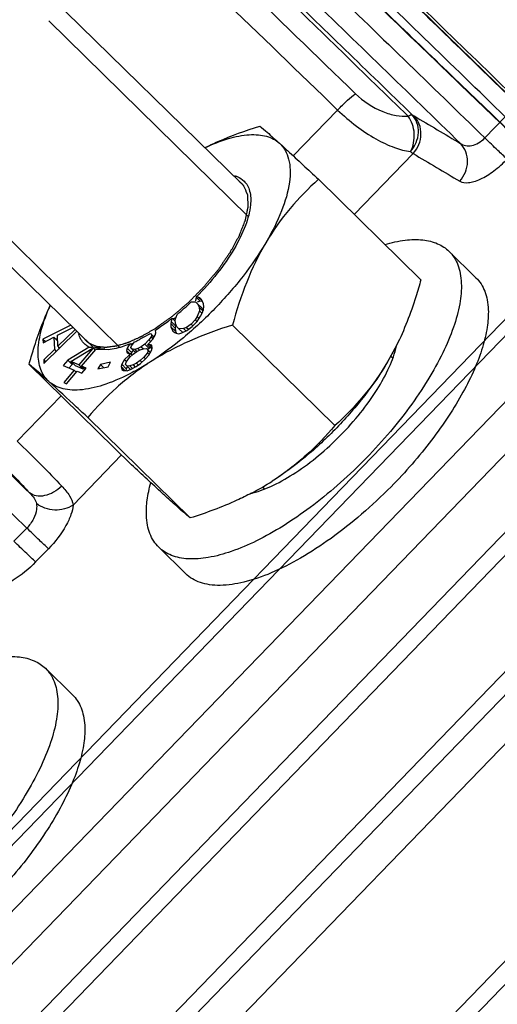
# Model space of a CAD drawing. Header units: millimetres. Extents: x 17 to 597, y 16 to 406.
# Tile 32 of 65: x 117 to 130, y 105 to 134. Entities that reach past the tile are written whole.
import ezdxf

# ---------------------------------------------------------------- set-up
doc = ezdxf.new("R2010")
doc.units = ezdxf.units.MM
doc.header["$LTSCALE"] = 32.67
doc.layers.get('0').update_dxf_attribs({"linetype": 'CONTINUOUS'})
for name, color, linetype in [('02___PRT_ALL_AXES', 7, 'CONTINUOUS'), ('AXES', 7, 'CONTINUOUS'), ('ROUNDS', 7, 'CONTINUOUS'), ('SURFS', 7, 'CONTINUOUS')]:
    doc.layers.add(name, color=color, linetype=linetype)

msp = doc.modelspace()

# ---------------------------------------------------------------- linework, layer by layer
at = {"color": 7, "linetype": 'Continuous'}
for p, q in [((123.009938, 129.04765), (115.765097, 136.148396)), ((118.72913, 124.303189), (111.295936, 131.588542)), ((128.207066, 126.266196), (125.240307, 129.173949)), ((129.019662, 127.088714), (129.79995, 126.323945)), ((121.763573, 125.757618), (121.704664, 125.766555)), ((121.704664, 125.766555), (121.708699, 125.750726)), ((121.708699, 125.750726), (121.820378, 125.641268)), ((121.806186, 125.738338), (121.763573, 125.757618)), ((121.763573, 125.757618), (121.883134, 125.640434)), ((121.860786, 125.69161), (121.806186, 125.738338)), ((121.559051, 125.624065), (121.683011, 125.628879)), ((121.683011, 125.628879), (121.813059, 125.501418)), ((121.683011, 125.628879), (121.743604, 125.568428)), ((121.820378, 125.641268), (121.728494, 125.616764)), ((121.743604, 125.568428), (121.873652, 125.440967)), ((121.743604, 125.568428), (121.785555, 125.472362)), ((121.785555, 125.472362), (121.796878, 125.368127)), ((121.785555, 125.472362), (121.899575, 125.360609)), ((121.887197, 125.631131), (121.820378, 125.641268)), ((121.914723, 125.568096), (121.860786, 125.69161)), ((121.873652, 125.440967), (121.902967, 125.373838)), ((121.913397, 125.414523), (121.920053, 125.477585)), ((121.920053, 125.477585), (121.914723, 125.568096)), ((121.09177, 125.103479), (121.149449, 125.260076)), ((121.734296, 125.198218), (121.672376, 125.105095)), ((121.726976, 125.058368), (121.832173, 125.208997)), ((121.796878, 125.368127), (121.734296, 125.198218)), ((121.734296, 125.198218), (121.787931, 125.145649)), ((121.796878, 125.368127), (121.875256, 125.291308)), ((121.832173, 125.208997), (121.888099, 125.315844)), ((121.888099, 125.315844), (121.913397, 125.414523)), ((118.071904, 124.947343), (117.268261, 124.545252)), ((117.689403, 124.656061), (118.137904, 124.882656)), ((120.975251, 125.057084), (120.968595, 124.994021)), ((120.968595, 124.994021), (120.973925, 124.90351)), ((120.968595, 124.994021), (121.098643, 124.86656)), ((120.973925, 124.90351), (121.103973, 124.776049)), ((120.973925, 124.90351), (121.027862, 124.779996)), ((120.995598, 125.136451), (120.975251, 125.057084)), ((120.975251, 125.057084), (121.105299, 124.929623)), ((121.018918, 125.137759), (120.995598, 125.136451)), ((121.018918, 125.137759), (121.096283, 125.061932)), ((121.103093, 124.999245), (121.09177, 125.103479)), ((121.105299, 124.929623), (121.098643, 124.86656)), ((121.145044, 124.903178), (121.103093, 124.999245)), ((121.115729, 124.970308), (121.105299, 124.929623)), ((121.205637, 124.842727), (121.145044, 124.903178)), ((121.426026, 124.886178), (121.340135, 124.847951)), ((121.555194, 124.981913), (121.426026, 124.886178)), ((121.426026, 124.886178), (121.480234, 124.833049)), ((121.431356, 124.795668), (121.585159, 124.913294)), ((121.672376, 125.105095), (121.555194, 124.981913)), ((121.555194, 124.981913), (121.60478, 124.933313)), ((121.585159, 124.913294), (121.726976, 125.058368)), ((121.672376, 125.105095), (121.723584, 125.054906)), ((125.719837, 122.045936), (122.753078, 124.953689)), ((117.272342, 124.439352), (117.585308, 124.597471)), ((117.295469, 123.839254), (118.249815, 124.772971)), ((117.585308, 124.597471), (117.598912, 124.244472)), ((117.585308, 124.597471), (117.695836, 124.489141)), ((117.701647, 124.338362), (117.689403, 124.656061)), ((118.19917, 124.822609), (117.701647, 124.338362)), ((120.403057, 124.614237), (120.334472, 124.520356)), ((120.37082, 124.704475), (120.386672, 124.701286)), ((120.386672, 124.701286), (120.485409, 124.604512)), ((120.386672, 124.701286), (120.416107, 124.659469)), ((120.416107, 124.659469), (120.403057, 124.614237)), ((120.403057, 124.614237), (120.457363, 124.561011)), ((120.416107, 124.659469), (120.480286, 124.596566)), ((120.443948, 124.540204), (120.519058, 124.656701)), ((120.519058, 124.656701), (120.538633, 124.72455)), ((120.531644, 124.80491), (120.52439, 124.800217)), ((120.538633, 124.72455), (120.52439, 124.800217)), ((120.538193, 124.80916), (120.531644, 124.80491)), ((120.538252, 124.809644), (120.531676, 124.805172)), ((121.027862, 124.779996), (121.082461, 124.733269)), ((121.082461, 124.733269), (121.125076, 124.713989)), ((121.098643, 124.86656), (121.103973, 124.776049)), ((121.103973, 124.776049), (121.130113, 124.716189)), ((121.125076, 124.713989), (121.198317, 124.702877)), ((121.198317, 124.702877), (121.290202, 124.727381)), ((121.340135, 124.847951), (121.205637, 124.842727)), ((121.205637, 124.842727), (121.312378, 124.738109)), ((121.290202, 124.727381), (121.431356, 124.795668)), ((121.340135, 124.847951), (121.405996, 124.783399)), ((117.268261, 124.545252), (117.272342, 124.439352)), ((117.268261, 124.545252), (117.340946, 124.474012)), ((117.692906, 124.565188), (117.643479, 124.540458)), ((117.701647, 124.338362), (117.753579, 124.287462)), ((117.721167, 124.31923), (117.723524, 124.258057)), ((118.602262, 124.311676), (117.983851, 123.937368)), ((118.76789, 124.306797), (118.69849, 124.308676)), ((118.929267, 124.303428), (118.83698, 124.247568)), ((119.77642, 124.402926), (119.705459, 124.282002)), ((119.802263, 124.406247), (119.77642, 124.402926)), ((119.802263, 124.406247), (119.844959, 124.364401)), ((119.814934, 124.30185), (119.827984, 124.347082)), ((119.84437, 124.260033), (119.814934, 124.30185)), ((119.827984, 124.347082), (119.89657, 124.440963)), ((119.89657, 124.440963), (119.920332, 124.465194)), ((120.112331, 124.325762), (120.014311, 124.273698)), ((120.216877, 124.400443), (120.112331, 124.325762)), ((120.112331, 124.325762), (120.176188, 124.263176)), ((120.334472, 124.520356), (120.216877, 124.400443)), ((120.216877, 124.400443), (120.346925, 124.272981)), ((120.295322, 124.384659), (120.350857, 124.433307)), ((120.337808, 124.388075), (120.295322, 124.384659)), ((120.295322, 124.384659), (120.42537, 124.257197)), ((120.334472, 124.520356), (120.386345, 124.469515)), ((120.416253, 124.372291), (120.337808, 124.388075)), ((120.337808, 124.388075), (120.430356, 124.297367)), ((120.377492, 124.304151), (120.346925, 124.272981)), ((120.350857, 124.433307), (120.443948, 124.540204)), ((120.432638, 124.285242), (120.416253, 124.372291)), ((127.500023, 124.358697), (127.242222, 123.882841)), ((127.488113, 124.334669), (127.242222, 123.882841)), ((127.492056, 124.333712), (127.492526, 124.335646)), ((127.500245, 124.3384), (127.500699, 124.340331)), ((117.598912, 124.244472), (117.291388, 123.945153)), ((117.598912, 124.244472), (117.654227, 124.190257)), ((118.078044, 123.897395), (118.697356, 124.270771)), ((118.70702, 124.267527), (118.306798, 123.800319)), ((118.387535, 123.766057), (118.796885, 124.243921)), ((118.739307, 124.270386), (118.70702, 124.267527)), ((118.739307, 124.270386), (118.781904, 124.228636)), ((119.056359, 124.267548), (118.796885, 124.243921)), ((119.159408, 124.234106), (118.796885, 124.243921)), ((119.749685, 124.075688), (119.63209, 123.955775)), ((119.705459, 124.282002), (119.685884, 124.214153)), ((119.685884, 124.214153), (119.779623, 124.122278)), ((119.685884, 124.214153), (119.708794, 124.14972)), ((119.705459, 124.282002), (119.835507, 124.15454)), ((119.708794, 124.14972), (119.762735, 124.12092)), ((119.80522, 124.124336), (119.749685, 124.075688)), ((119.749685, 124.075688), (119.79358, 124.032666)), ((119.762735, 124.12092), (119.80522, 124.124336)), ((119.772595, 124.011255), (119.883666, 124.108552)), ((119.80522, 124.124336), (119.853121, 124.077388)), ((119.835507, 124.15454), (119.822037, 124.107853)), ((119.878045, 124.227028), (119.835507, 124.15454)), ((119.922815, 124.244249), (119.84437, 124.260033)), ((119.84437, 124.260033), (119.950335, 124.156176)), ((119.883666, 124.108552), (119.988211, 124.183233)), ((120.014311, 124.273698), (119.922815, 124.244249)), ((119.922815, 124.244249), (119.986672, 124.181663)), ((119.988211, 124.183233), (120.086232, 124.235297)), ((120.014311, 124.273698), (120.064998, 124.224019)), ((120.190923, 124.0228), (120.079852, 123.925503)), ((120.086232, 124.235297), (120.177727, 124.264746)), ((120.177727, 124.264746), (120.262698, 124.271578)), ((120.290538, 124.152313), (120.190923, 124.0228)), ((120.190923, 124.0228), (120.24081, 123.973905)), ((120.238339, 123.971383), (120.331429, 124.07828)), ((120.262698, 124.271578), (120.378345, 124.15823)), ((120.262698, 124.271578), (120.310113, 124.220161)), ((120.310113, 124.220161), (120.290538, 124.152313)), ((120.290538, 124.152313), (120.344079, 124.099837)), ((120.346925, 124.272981), (120.297377, 124.237588)), ((120.310113, 124.220161), (120.376503, 124.155092)), ((120.331429, 124.07828), (120.413064, 124.217393)), ((120.413064, 124.217393), (120.432638, 124.285242)), ((119.834708, 120.907294), (116.867948, 123.815046)), ((117.291388, 123.945153), (117.295469, 123.839254)), ((117.291388, 123.945153), (117.346408, 123.891227)), ((117.983851, 123.937368), (117.852391, 123.783905)), ((117.852391, 123.783905), (118.175338, 123.646856)), ((117.983851, 123.937368), (118.113899, 123.809906)), ((118.113899, 123.809906), (118.027844, 123.709448)), ((118.306798, 123.800319), (118.078044, 123.897395)), ((118.078044, 123.897395), (118.208092, 123.769934)), ((118.146917, 123.829892), (118.113899, 123.809906)), ((118.436846, 123.672857), (118.208092, 123.769934)), ((118.306798, 123.800319), (118.436846, 123.672857)), ((118.522096, 123.708953), (118.387535, 123.766057)), ((118.387535, 123.766057), (118.484713, 123.670811)), ((118.933929, 123.8094), (118.860319, 123.680372)), ((118.860319, 123.680372), (119.151815, 123.745056)), ((119.225425, 123.874085), (118.933929, 123.8094)), ((118.933929, 123.8094), (119.027683, 123.717511)), ((119.151815, 123.745056), (119.225425, 123.874085)), ((119.550454, 123.816661), (119.530879, 123.748813)), ((119.530879, 123.748813), (119.547265, 123.661764)), ((119.530879, 123.748813), (119.65043, 123.63164)), ((119.63209, 123.955775), (119.550454, 123.816661)), ((119.550454, 123.816661), (119.680502, 123.6892)), ((119.63209, 123.955775), (119.689954, 123.899061)), ((119.653405, 123.813893), (119.67298, 123.881742)), ((119.700821, 123.762477), (119.653405, 123.813893)), ((119.67298, 123.881742), (119.772595, 124.011255)), ((119.715221, 123.748363), (119.680502, 123.6892)), ((119.785791, 123.769309), (119.700821, 123.762477)), ((119.700821, 123.762477), (119.799992, 123.665278)), ((119.877287, 123.798757), (119.785791, 123.769309)), ((119.785791, 123.769309), (119.861821, 123.694791)), ((119.820157, 123.67266), (119.967187, 123.750757)), ((119.975307, 123.850822), (119.877287, 123.798757)), ((119.877287, 123.798757), (119.940645, 123.736659)), ((119.967187, 123.750757), (120.096238, 123.838454)), ((120.079852, 123.925503), (119.975307, 123.850822)), ((119.975307, 123.850822), (120.032275, 123.794987)), ((120.079852, 123.925503), (120.131725, 123.874661)), ((120.096238, 123.838454), (120.238339, 123.971383)), ((118.175338, 123.646856), (117.868599, 123.288777)), ((117.949336, 123.254515), (118.256075, 123.612594)), ((118.175338, 123.646856), (118.233645, 123.589709)), ((118.256075, 123.612594), (118.390637, 123.55549)), ((118.390637, 123.55549), (118.522096, 123.708953)), ((118.45774, 123.697248), (118.436846, 123.672857)), ((119.547265, 123.661764), (119.601205, 123.632964)), ((119.601205, 123.632964), (119.704156, 123.630196)), ((119.680502, 123.6892), (119.663792, 123.631281)), ((119.704156, 123.630196), (119.820157, 123.67266)), ((117.868599, 123.288777), (117.949336, 123.254515)), ((121.533658, 119.366485), (118.566899, 122.274238)), ((120.620035, 118.518634), (121.400323, 117.753866)), ((117.341198, 115.01422), (118.121486, 114.249452))]:
    msp.add_line(p, q, dxfattribs=at)
at = {"color": 2, "linetype": 'Continuous'}
for p, q in [((117.434732, 133.758371), (123.210594, 128.097387)), ((113.7203, 129.965995), (119.483893, 124.317036)), ((127.3356, 124.054424), (127.391677, 123.999463)), ((123.617759, 120.265391), (123.678894, 120.205472))]:
    msp.add_line(p, q, dxfattribs=at)
at = {"color": 7, "linetype": 'Continuous'}
for centre, radius, start, end in [((116.143706, 126.707973), 5.646722, 349.2366415, 350.2399342), ((122.647235, 123.202262), 5.663536, 155.8056116, 156.9030957), ((116.214082, 131.226384), 7.74304, 309.5977632, 313.6533351), ((118.439344, 135.27076), 10.45619, 284.2825021, 284.6221139), ((118.560356, 134.806172), 9.976101, 284.6231975, 284.8282954), ((119.298916, 145.116681), 20.816666, 268.0821707, 268.3471581), ((119.22376, 142.272003), 17.970988, 268.5464224, 269.0610457), ((116.35024, 142.131353), 18.058124, 281.0205917, 281.2810886), ((118.219338, 128.175783), 4.081894, 294.6274969, 296.6691518), ((125.09593, 124.904332), 2.470022, 346.8007349, 347.1661298), ((125.128604, 124.896871), 2.436507, 347.1665246, 347.358992), ((118.933626, 124.958615), 0.727291, 251.0427786, 251.4438363), ((118.935506, 124.964216), 0.7332, 251.4438374, 251.8425781), ((119.688507, 127.027273), 7.827375, 297.5285813, 302.5986922), ((122.729407, 122.46853), 2.452575, 283.6635417, 284.4179877)]:
    msp.add_arc(centre, radius, start, end, dxfattribs=at)
for points, knots in [([(121.950019, 130.087146), (122.076343, 130.149426), (122.594121, 130.389478), (123.131815, 130.584702), (123.541357, 130.714757)], [0, 0, 0, 0, 0.246858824, 1, 1, 1, 1]), ([(123.541357, 130.714757), (123.615202, 130.656324), (123.807122, 130.492341), (123.994908, 130.323828), (124.112062, 130.217578)], [0, 0, 0, 0, 0.373199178, 1, 1, 1, 1]), ([(121.954776, 130.086943), (122.17531, 130.191283), (122.593091, 130.358752), (123.123323, 130.468887), (123.496716, 130.467879), (123.735097, 130.427181), (123.943036, 130.346057), (124.060939, 130.263942), (124.112062, 130.217578)], [0, 0, 0, 0, 0.321859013, 0.591745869, 0.707770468, 0.812689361, 0.908951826, 1, 1, 1, 1]), ([(124.112062, 130.217578), (124.17653, 130.159111), (124.290735, 130.015255), (124.393878, 129.746413), (124.432183, 129.429851), (124.396909, 128.920613), (124.178907, 128.196646), (123.8928, 127.633772), (123.717922, 127.337044)], [0, 0, 0, 0, 0.08427053, 0.174407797, 0.275473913, 0.390612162, 0.666504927, 1, 1, 1, 1]), ([(124.112062, 130.217578), (124.190491, 130.146449), (124.568632, 129.800802), (124.943391, 129.451481), (125.240307, 129.173949)], [0, 0, 0, 0, 0.206673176, 1, 1, 1, 1]), ([(122.807253, 129.278834), (122.834704, 129.27133), (122.937255, 129.237422), (123.031849, 129.177621), (123.088241, 129.121505)], [0, 0, 0, 0, 0.263469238, 1, 1, 1, 1]), ([(125.240307, 129.173949), (124.950019, 128.910573), (124.388668, 128.340237), (123.923882, 127.68651), (123.717922, 127.337044)], [0, 0, 0, 0, 0.491424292, 1, 1, 1, 1]), ([(123.088241, 129.121505), (123.126336, 129.083595), (123.193905, 128.993408), (123.283552, 128.763258), (123.288462, 128.56638), (123.275883, 128.433147)], [0, 0, 0, 0, 0.219572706, 0.453247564, 1, 1, 1, 1]), ([(123.275883, 128.433147), (123.256672, 128.229676), (123.132152, 127.784545), (122.797008, 127.119507), (122.313945, 126.425554), (121.919786, 125.982521), (121.704664, 125.766555)], [0, 0, 0, 0, 0.195132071, 0.4352351, 0.70896193, 1, 1, 1, 1]), ([(127.165559, 127.288263), (127.356885, 127.343357), (127.719932, 127.422953), (128.239756, 127.439318), (128.621162, 127.351167), (128.868809, 127.218522), (128.972947, 127.134497), (129.019698, 127.088667)], [0, 0, 0, 0, 0.306615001, 0.569522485, 0.795402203, 0.899179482, 1, 1, 1, 1]), ([(123.717922, 127.337044), (123.52021, 127.001571), (123.062788, 126.338174), (122.261443, 125.417061), (121.364333, 124.582776), (120.712714, 124.09937), (120.381218, 123.887189)], [0, 0, 0, 0, 0.241517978, 0.498253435, 0.755885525, 1, 1, 1, 1]), ([(123.717922, 127.337044), (123.503429, 126.973098), (123.132326, 126.193858), (122.869258, 125.374452), (122.753078, 124.953689)], [0, 0, 0, 0, 0.491817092, 1, 1, 1, 1]), ([(129.019698, 127.088667), (129.074785, 127.034665), (129.174899, 126.911223), (129.284263, 126.691885), (129.353726, 126.439854), (129.372671, 126.260257), (129.376438, 126.166551)], [0, 0, 0, 0, 0.228765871, 0.466727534, 0.721885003, 1, 1, 1, 1]), ([(129.799985, 126.323899), (129.855073, 126.269897), (129.955187, 126.146454), (130.06455, 125.927117), (130.134013, 125.675085), (130.152959, 125.495489), (130.156726, 125.401782)], [0, 0, 0, 0, 0.228765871, 0.466727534, 0.721885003, 1, 1, 1, 1]), ([(129.376438, 126.166551), (129.384455, 125.967123), (129.342872, 125.530994), (129.153715, 124.852525), (128.839008, 124.114659), (128.407307, 123.33845), (127.870831, 122.545954), (127.245078, 121.760478), (126.548379, 121.005172), (125.80127, 120.302356), (125.025829, 119.672731), (124.244904, 119.134718), (123.481416, 118.703839), (122.756998, 118.392202), (122.091977, 118.208376), (121.57909, 118.164798), (121.221007, 118.208572), (120.989957, 118.275146), (120.787109, 118.376767), (120.671349, 118.468343), (120.62, 118.518681)], [0, 0, 0, 0, 0.046485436, 0.101091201, 0.163542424, 0.232869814, 0.307655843, 0.386183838, 0.466553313, 0.546778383, 0.624879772, 0.698977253, 0.767389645, 0.828753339, 0.882183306, 0.927527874, 0.947474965, 0.965916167, 0.983252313, 1, 1, 1, 1]), ([(128.207066, 126.266196), (128.16114, 126.099866), (127.969715, 125.448966), (127.725468, 124.811785), (127.50005, 124.358673)], [0, 0, 0, 0, 0.254264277, 1, 1, 1, 1]), ([(116.867948, 123.815046), (116.908874, 123.963264), (117.078856, 124.545065), (117.289944, 125.115973), (117.480599, 125.526306)], [0, 0, 0, 0, 0.253640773, 1, 1, 1, 1]), ([(117.438654, 123.317868), (117.387699, 123.36408), (117.295332, 123.472369), (117.159347, 123.746446), (117.103045, 124.187874), (117.196528, 124.786893), (117.343648, 125.203465), (117.437673, 125.423996)], [0, 0, 0, 0, 0.09260103, 0.189250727, 0.40833696, 0.6772747, 1, 1, 1, 1]), ([(130.156726, 125.401782), (130.163634, 125.229931), (130.134869, 124.85792), (129.993695, 124.27838), (129.755198, 123.649484), (129.424403, 122.984859), (129.008428, 122.298745), (128.342245, 121.361703), (127.76095, 120.696261), (127.342637, 120.271939)], [0, 0, 0, 0, 0.086331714, 0.185913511, 0.298585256, 0.423229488, 0.558079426, 0.70090962, 1, 1, 1, 1]), ([(122.753078, 124.953689), (122.332911, 124.82026), (121.514933, 124.52271), (120.74162, 124.117871), (120.381218, 123.887189)], [0, 0, 0, 0, 0.507446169, 1, 1, 1, 1]), ([(120.995598, 125.136451), (120.95782, 125.106941), (120.808879, 124.99302), (120.655225, 124.885217), (120.538193, 124.80916)], [0, 0, 0, 0, 0.255652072, 1, 1, 1, 1]), ([(118.46783, 124.408678), (118.428447, 124.446823), (118.358602, 124.538113), (118.316678, 124.644642), (118.301272, 124.700891)], [0, 0, 0, 0, 0.484562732, 1, 1, 1, 1]), ([(120.37082, 124.704475), (120.344066, 124.688401), (120.239268, 124.626682), (120.13225, 124.568703), (120.051446, 124.528149)], [0, 0, 0, 0, 0.25663006, 1, 1, 1, 1]), ([(118.602262, 124.311676), (118.589826, 124.318234), (118.541739, 124.345694), (118.497498, 124.379941), (118.46783, 124.408678)], [0, 0, 0, 0, 0.253937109, 1, 1, 1, 1]), ([(119.77642, 124.402926), (119.722337, 124.380929), (119.522578, 124.305746), (119.313602, 124.251651), (119.159415, 124.234117)], [0, 0, 0, 0, 0.273384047, 1, 1, 1, 1]), ([(123.340083, 120.0932), (123.545477, 120.145996), (123.977397, 120.314962), (124.615407, 120.684045), (125.2667, 121.172213), (125.893711, 121.752061), (126.460734, 122.390652), (126.935561, 123.051628), (127.291563, 123.696866), (127.451674, 124.132032), (127.500245, 124.3384)], [0, 0, 0, 0, 0.103532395, 0.224794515, 0.359016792, 0.500037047, 0.641052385, 0.775259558, 0.896499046, 1, 1, 1, 1]), ([(117.438654, 123.317868), (117.321499, 123.424117), (117.133714, 123.59263), (116.941794, 123.756613), (116.867948, 123.815046)], [0, 0, 0, 0, 0.626800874, 1, 1, 1, 1]), ([(120.381218, 123.887189), (120.034017, 123.664955), (119.386445, 123.168485), (118.82557, 122.57841), (118.566899, 122.274238)], [0, 0, 0, 0, 0.507975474, 1, 1, 1, 1]), ([(120.381218, 123.887189), (120.336956, 123.858858), (120.163464, 123.750121), (119.985768, 123.64804), (119.851312, 123.576727)], [0, 0, 0, 0, 0.256669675, 1, 1, 1, 1]), ([(127.242222, 123.882841), (127.044509, 123.547368), (126.587087, 122.88397), (125.785742, 121.962857), (124.888632, 121.128572), (124.237013, 120.645166), (123.905518, 120.432985)], [0, 0, 0, 0, 0.241517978, 0.498253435, 0.755885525, 1, 1, 1, 1]), ([(127.242222, 123.882841), (127.036263, 123.533375), (126.571477, 122.879648), (126.010126, 122.309312), (125.719837, 122.045936)], [0, 0, 0, 0, 0.508575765, 1, 1, 1, 1]), ([(119.851312, 123.576727), (119.605623, 123.446419), (119.139645, 123.234263), (118.544277, 123.080456), (118.123616, 123.062159), (117.856638, 123.096441), (117.624804, 123.178763), (117.494384, 123.267325), (117.438654, 123.317868)], [0, 0, 0, 0, 0.326012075, 0.59821768, 0.714088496, 0.817767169, 0.911804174, 1, 1, 1, 1]), ([(118.566899, 122.274238), (118.459033, 122.375062), (118.084429, 122.724526), (117.708769, 123.072895), (117.438654, 123.317868)], [0, 0, 0, 0, 0.288205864, 1, 1, 1, 1]), ([(125.719837, 122.045936), (125.461166, 121.741764), (124.900291, 121.151689), (124.252719, 120.655219), (123.905518, 120.432985)], [0, 0, 0, 0, 0.492024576, 1, 1, 1, 1]), ([(120.962953, 119.863664), (120.884523, 119.934793), (120.506382, 120.28044), (120.131623, 120.629762), (119.834708, 120.907294)], [0, 0, 0, 0, 0.206673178, 1, 1, 1, 1]), ([(120.263259, 119.440797), (120.257277, 119.589626), (120.277076, 119.908841), (120.343384, 120.220764), (120.38747, 120.383964)], [0, 0, 0, 0, 0.468395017, 1, 1, 1, 1]), ([(127.342637, 120.271939), (127.069857, 119.995241), (126.511193, 119.47199), (125.635327, 118.77781), (124.759108, 118.204359), (123.914564, 117.772322), (123.132368, 117.496902), (122.524515, 117.401366), (122.099465, 117.425458), (121.827999, 117.487547), (121.591528, 117.594683), (121.458325, 117.697018), (121.400288, 117.753912)], [0, 0, 0, 0, 0.16885999, 0.332224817, 0.485121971, 0.6232592, 0.743462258, 0.844348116, 0.888003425, 0.927791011, 0.964679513, 1, 1, 1, 1]), ([(123.30625, 120.08611), (123.166923, 120.013282), (122.592998, 119.733522), (121.992081, 119.512063), (121.533658, 119.366485)], [0, 0, 0, 0, 0.246339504, 1, 1, 1, 1]), ([(121.533658, 119.366485), (121.459813, 119.424918), (121.267893, 119.588902), (121.080107, 119.757415), (120.962953, 119.863664)], [0, 0, 0, 0, 0.373199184, 1, 1, 1, 1]), ([(120.62, 118.518681), (120.564913, 118.572683), (120.464798, 118.696125), (120.355435, 118.915463), (120.285972, 119.167494), (120.267026, 119.34709), (120.263259, 119.440797)], [0, 0, 0, 0, 0.228765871, 0.466727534, 0.721885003, 1, 1, 1, 1]), ([(115.490119, 115.214638), (115.681123, 115.269492), (116.043566, 115.348691), (116.562505, 115.364664), (116.943247, 115.276431), (117.190508, 115.143905), (117.294499, 115.059978), (117.341194, 115.01421)], [0, 0, 0, 0, 0.306539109, 0.569420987, 0.795331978, 0.899141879, 1, 1, 1, 1]), ([(117.341194, 115.01421), (117.394289, 114.96217), (117.491086, 114.843854), (117.598564, 114.634482), (117.669049, 114.394484), (117.690491, 114.223351), (117.695865, 114.134124)], [0, 0, 0, 0, 0.23000734, 0.468633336, 0.723450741, 1, 1, 1, 1]), ([(117.695865, 114.134124), (117.707767, 113.936487), (117.673183, 113.50245), (117.492081, 112.825556), (117.183816, 112.087435), (116.756804, 111.309275), (116.223227, 110.513335), (115.598624, 109.723232), (114.90146, 108.962469), (114.152472, 108.25374), (113.374005, 107.618124), (112.589215, 107.074399), (111.821364, 106.638406), (111.092428, 106.322515), (110.423073, 106.135494), (109.906706, 106.090151), (109.546185, 106.133285), (109.313661, 106.199745), (109.109577, 106.301589), (108.993178, 106.393572), (108.941575, 106.44415)], [0, 0, 0, 0, 0.045964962, 0.100085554, 0.162145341, 0.231201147, 0.305842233, 0.38434622, 0.464798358, 0.545192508, 0.623525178, 0.697889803, 0.766578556, 0.8282023, 0.881853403, 0.92736315, 0.947369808, 0.965855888, 0.983225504, 1, 1, 1, 1]), ([(118.121482, 114.249442), (118.174577, 114.197402), (118.271374, 114.079086), (118.378851, 113.869714), (118.449337, 113.629716), (118.470779, 113.458583), (118.476152, 113.369355)], [0, 0, 0, 0, 0.23000734, 0.468633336, 0.723450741, 1, 1, 1, 1]), ([(118.476152, 113.369355), (118.486477, 113.197916), (118.463415, 112.825276), (118.327749, 112.24333), (118.092378, 111.610144), (117.762351, 110.939688), (117.344919, 110.246604), (116.673807, 109.298913), (116.086759, 108.626083), (115.663903, 108.197171)], [0, 0, 0, 0, 0.085605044, 0.184619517, 0.296966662, 0.421548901, 0.556581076, 0.699794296, 1, 1, 1, 1])]:
    msp.add_open_spline(points, degree=3, knots=knots, dxfattribs=at)
at = {"color": 2, "linetype": 'Continuous'}
for points, knots in [([(123.074824, 128.984138), (123.086348, 128.957327), (123.103634, 128.917112), (123.126681, 128.863489), (123.141088, 128.829979), (123.152606, 128.803163), (123.161267, 128.783071), (123.169841, 128.762902), (123.177259, 128.746334), (123.181916, 128.734268), (123.185413, 128.728105), (123.185681, 128.72142), (123.18598, 128.714762), (123.186367, 128.705876), (123.187049, 128.690329), (123.188021, 128.668117), (123.189579, 128.632579), (123.191524, 128.588156), (123.193862, 128.53485), (123.196189, 128.481537), (123.197963, 128.441571), (123.199101, 128.414899), (123.199642, 128.403826), (123.199919, 128.394874), (123.200765, 128.386265), (123.197754, 128.373042), (123.194668, 128.357493), (123.190369, 128.33665), (123.185059, 128.310635), (123.178659, 128.2794), (123.170136, 128.237759), (123.159479, 128.185705), (123.148824, 128.133653), (123.140297, 128.09201), (123.133909, 128.060782), (123.128563, 128.034745), (123.124337, 128.013945), (123.121029, 127.998265), (123.118711, 127.985453), (123.113618, 127.973313), (123.10909, 127.961503), (123.103237, 127.946627), (123.089349, 127.911018), (123.06845, 127.857566), (123.040625, 127.78632), (123.012782, 127.715066), (122.989604, 127.655695), (122.971011, 127.608183), (122.959507, 127.578521), (122.950036, 127.554718), (122.941542, 127.53118), (122.923934, 127.49986), (122.903711, 127.462522), (122.87643, 127.412652), (122.842438, 127.350345), (122.801599, 127.275562), (122.767582, 127.213247), (122.740357, 127.163393), (122.719964, 127.126008), (122.702887, 127.094834), (122.691096, 127.073052), (122.684103, 127.060543), (122.679578, 127.051336), (122.672302, 127.041462), (122.663561, 127.02853), (122.647816, 127.00579), (122.625557, 126.973361), (122.598746, 126.934422), (122.563033, 126.882512), (122.518378, 126.817622), (122.464807, 126.739754), (122.420133, 126.674868), (122.384461, 126.62295), (122.357525, 126.584036), (122.335658, 126.551528), (122.313876, 126.526113), (122.292843, 126.500594), (122.266295, 126.46873), (122.223962, 126.417728), (122.170993, 126.353987), (122.10747, 126.277476), (122.04387, 126.201033), (121.991094, 126.137123), (121.953714, 126.092792), (121.933036, 126.066825), (121.909799, 126.043243), (121.880793, 126.013727), (121.834362, 125.966522), (121.776331, 125.907508), (121.70669, 125.836696), (121.637051, 125.765882), (121.579016, 125.706873), (121.532593, 125.659659), (121.503566, 125.630165), (121.480374, 125.606537), (121.454797, 125.585468), (121.411148, 125.547404), (121.348211, 125.493652), (121.272935, 125.42888), (121.197593, 125.364186), (121.134824, 125.310239), (121.084602, 125.267126), (121.053223, 125.240088), (121.028098, 125.218668), (121.003055, 125.196478), (120.971159, 125.174256), (120.932961, 125.146875), (120.882003, 125.110616), (120.818315, 125.065208), (120.741885, 125.010754), (120.63998, 124.938135), (120.563551, 124.883675), (120.512598, 124.847367)], [0, 0, 0, 0, 0.03125, 0.046875, 0.0625, 0.0703125, 0.078125, 0.0859375, 0.09375, 0.09765625, 0.099609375, 0.1015625, 0.103515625, 0.10546875, 0.109375, 0.1171875, 0.125, 0.140625, 0.15625, 0.171875, 0.1875, 0.19140625, 0.1953125, 0.197265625, 0.19921875, 0.203125, 0.20703125, 0.2109375, 0.21875, 0.2265625, 0.234375, 0.25, 0.265625, 0.2734375, 0.28125, 0.2890625, 0.29296875, 0.296875, 0.30078125, 0.302734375, 0.3046875, 0.30859375, 0.3125, 0.328125, 0.34375, 0.359375, 0.375, 0.3828125, 0.390625, 0.39453125, 0.3984375, 0.40625, 0.4140625, 0.421875, 0.4375, 0.453125, 0.46875, 0.4765625, 0.484375, 0.4921875, 0.49609375, 0.498046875, 0.5, 0.501953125, 0.50390625, 0.5078125, 0.515625, 0.5234375, 0.53125, 0.546875, 0.5625, 0.578125, 0.5859375, 0.59375, 0.6015625, 0.60546875, 0.609375, 0.6171875, 0.625, 0.640625, 0.65625, 0.671875, 0.6875, 0.6953125, 0.69921875, 0.703125, 0.7109375, 0.71875, 0.734375, 0.75, 0.765625, 0.78125, 0.7890625, 0.796875, 0.80078125, 0.8046875, 0.8125, 0.828125, 0.84375, 0.859375, 0.875, 0.8828125, 0.890625, 0.89453125, 0.8984375, 0.90625, 0.9140625, 0.921875, 0.9375, 0.953125, 0.96875, 1, 1, 1, 1]), ([(122.947197, 129.109798), (122.952857, 129.105693), (122.964141, 129.09745), (122.977833, 129.08667), (122.988394, 129.077706), (122.994975, 129.07192), (122.999391, 129.067998), (123.002155, 129.065498), (123.007596, 129.060308), (123.011793, 129.056358), (123.015258, 129.053078)], [0, 0, 0, 0, 0.25, 0.5, 0.625, 0.75, 0.8125, 0.84375, 0.875, 1, 1, 1, 1]), ([(123.015258, 129.053078), (123.020145, 129.048165), (123.027488, 129.040729), (123.035689, 129.03196), (123.040433, 129.026615), (123.043552, 129.023263), (123.048398, 129.017452), (123.052865, 129.012213), (123.057117, 129.007143), (123.060146, 129.003264), (123.063349, 128.999329), (123.068319, 128.992791), (123.072249, 128.987555), (123.074824, 128.984138)], [0, 0, 0, 0, 0.25, 0.375, 0.4375, 0.5, 0.5625, 0.625, 0.6875, 0.75, 0.8125, 0.875, 1, 1, 1, 1]), ([(120.512598, 124.847367), (120.463697, 124.819007), (120.390345, 124.776471), (120.29254, 124.719743), (120.231417, 124.684316), (120.182507, 124.655911), (120.151965, 124.638303), (120.130532, 124.625687), (120.118367, 124.618932), (120.106512, 124.61389), (120.091586, 124.607001), (120.067764, 124.596306), (120.037967, 124.582825), (119.990302, 124.56132), (119.930717, 124.534413), (119.871137, 124.507524), (119.823463, 124.485991), (119.793691, 124.472579), (119.769816, 124.461743), (119.755026, 124.455213), (119.742893, 124.449434), (119.734616, 124.446621), (119.72657, 124.444234), (119.710359, 124.439242), (119.686093, 124.431845), (119.653709, 124.42193), (119.621333, 124.412029), (119.578163, 124.398824), (119.534991, 124.385616), (119.491824, 124.372418), (119.459437, 124.362494), (119.432486, 124.354304), (119.413545, 124.348414), (119.402838, 124.345293), (119.394481, 124.342264), (119.387376, 124.341864), (119.377466, 124.340414), (119.360327, 124.338302), (119.335736, 124.335063), (119.306273, 124.331272), (119.266973, 124.326183), (119.227678, 124.321104), (119.188379, 124.31602), (119.15891, 124.312212), (119.129425, 124.308385), (119.107353, 124.305569), (119.092574, 124.303608), (119.086513, 124.302915), (119.081439, 124.302071), (119.077186, 124.302287), (119.070126, 124.303158), (119.05984, 124.304144), (119.043495, 124.305867), (119.023025, 124.307971), (118.990294, 124.311365), (118.949373, 124.315597), (118.908457, 124.319835), (118.875719, 124.323218), (118.855269, 124.32535), (118.838882, 124.327015), (118.828702, 124.328148), (118.821452, 124.328756), (118.817504, 124.329392), (118.81429, 124.331114), (118.810023, 124.332895), (118.799987, 124.337475), (118.784846, 124.344217), (118.764708, 124.353279), (118.744557, 124.362321), (118.717693, 124.374385), (118.67068, 124.395492), (118.630383, 124.413586), (118.603519, 124.425648)], [0, 0, 0, 0, 0.0625, 0.09375, 0.125, 0.140625, 0.15625, 0.1640625, 0.16796875, 0.171875, 0.1796875, 0.1875, 0.203125, 0.21875, 0.25, 0.28125, 0.296875, 0.3125, 0.3203125, 0.328125, 0.33203125, 0.3359375, 0.33984375, 0.34375, 0.359375, 0.375, 0.390625, 0.40625, 0.4375, 0.453125, 0.46875, 0.484375, 0.4921875, 0.49609375, 0.5, 0.50390625, 0.5078125, 0.515625, 0.53125, 0.546875, 0.5625, 0.59375, 0.609375, 0.625, 0.640625, 0.65625, 0.66015625, 0.6640625, 0.666015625, 0.66796875, 0.671875, 0.6796875, 0.6875, 0.703125, 0.71875, 0.75, 0.78125, 0.796875, 0.8125, 0.8203125, 0.828125, 0.83203125, 0.833984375, 0.8359375, 0.83984375, 0.84375, 0.859375, 0.875, 0.890625, 0.90625, 0.9375, 1, 1, 1, 1]), ([(118.535457, 124.482368), (118.53057, 124.487281), (118.523228, 124.494717), (118.515026, 124.503486), (118.510282, 124.508831), (118.507163, 124.512183), (118.502318, 124.517994), (118.49785, 124.523233), (118.493598, 124.528303), (118.49057, 124.532182), (118.487366, 124.536117), (118.482397, 124.542655), (118.478466, 124.547891), (118.475891, 124.551308)], [0, 0, 0, 0, 0.25, 0.375, 0.4375, 0.5, 0.5625, 0.625, 0.6875, 0.75, 0.8125, 0.875, 1, 1, 1, 1]), ([(118.603519, 124.425648), (118.597858, 124.429753), (118.586574, 124.437996), (118.572882, 124.448776), (118.562321, 124.45774), (118.555741, 124.463526), (118.551324, 124.467448), (118.54856, 124.469948), (118.543119, 124.475138), (118.538923, 124.479088), (118.535457, 124.482368)], [0, 0, 0, 0, 0.25, 0.5, 0.625, 0.75, 0.8125, 0.84375, 0.875, 1, 1, 1, 1])]:
    msp.add_open_spline(points, degree=3, knots=knots, dxfattribs=at)
at = {"layer": '02___PRT_ALL_AXES', "color": 7, "linetype": 'Continuous'}
msp.add_open_spline([(112.435222, 157.422925), (112.437769, 157.425621), (112.45138, 157.424193), (112.485465, 157.407039), (112.556887, 157.359302), (112.66834, 157.273142), (112.821841, 157.147918), (113.014522, 156.98444), (113.246896, 156.782657), (113.518042, 156.543098), (113.956461, 156.150772), (114.59569, 155.569901), (115.46747, 154.767689), (116.474462, 153.832408), (117.607544, 152.772496), (118.856435, 151.597504), (120.209833, 150.318046), (121.655484, 148.945689), (123.730705, 146.9684), (126.451307, 144.363023), (129.796328, 141.141125), (133.163651, 137.879899), (136.431726, 134.697083), (139.482654, 131.707631), (142.206349, 129.019495), (144.223234, 127.010694), (145.599434, 125.624913), (146.433562, 124.777317), (147.12272, 124.067861), (147.661638, 123.503558), (148.043977, 123.088648), (148.244972, 122.860658), (148.314832, 122.769435)], degree=3, knots=[0, 0, 0, 0, 0.000222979, 0.000680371, 0.002411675, 0.005257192, 0.009218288, 0.014289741, 0.020460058, 0.027716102, 0.036043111, 0.055829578, 0.079642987, 0.107267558, 0.138453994, 0.172921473, 0.210357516, 0.250423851, 0.292758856, 0.382684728, 0.476890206, 0.571975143, 0.664507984, 0.751148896, 0.828771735, 0.894575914, 0.922284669, 0.946187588, 0.966069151, 0.981749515, 0.993092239, 1, 1, 1, 1], dxfattribs=at)
at = {"layer": 'AXES', "color": 9, "linetype": 'Continuous'}
for p, q in [((116.522453, 121.591629), (117.794555, 122.906869)), ((118.14081, 119.742151), (119.54365, 121.192563)), ((116.800404, 119.075251), (116.429285, 118.691548)), ((117.427475, 118.478027), (117.056356, 118.094324))]:
    msp.add_line(p, q, dxfattribs=at)
for points, knots in [([(116.800404, 119.075251), (115.483126, 120.355832), (112.851448, 122.906571), (108.954756, 126.661953), (105.220087, 130.239698), (101.794114, 133.499599), (98.811288, 136.313788), (96.655011, 138.32527), (95.235771, 139.628461), (94.430949, 140.357129), (93.809658, 140.906744), (93.454817, 141.20974), (93.307375, 141.328112)], [0, 0, 0, 0, 0.170306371, 0.339747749, 0.501677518, 0.649744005, 0.778140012, 0.881831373, 0.923101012, 0.95675717, 0.982472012, 1, 1, 1, 1]), ([(94.446881, 141.342875), (94.597823, 141.219106), (94.955562, 140.911258), (95.574129, 140.3616), (96.361852, 139.646922), (97.730864, 138.388273), (99.794526, 136.462419), (102.63599, 133.781353), (105.888418, 130.68694), (109.430321, 127.294678), (113.129323, 123.731092), (115.629448, 121.309042), (116.882629, 120.091483)], [0, 0, 0, 0, 0.018948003, 0.045805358, 0.080326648, 0.122191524, 0.226325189, 0.354324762, 0.501413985, 0.662102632, 0.830392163, 1, 1, 1, 1]), ([(116.522453, 121.591629), (116.756548, 121.36448), (117.192008, 120.933824), (117.61936, 120.495062), (117.81569, 120.286778)], [0, 0, 0, 0, 0.53262092, 1, 1, 1, 1]), ([(116.033547, 120.970613), (116.189341, 120.819441), (116.477291, 120.531064), (116.756186, 120.233816), (116.882629, 120.091483)], [0, 0, 0, 0, 0.532759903, 1, 1, 1, 1]), ([(117.81569, 120.286778), (117.742845, 120.218681), (117.585644, 120.103618), (117.328465, 120.002354), (117.081178, 119.986456), (116.93546, 120.046985), (116.882629, 120.091483)], [0, 0, 0, 0, 0.291451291, 0.562549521, 0.798114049, 1, 1, 1, 1]), ([(116.882629, 120.091483), (116.928665, 120.043042), (117.01022, 119.950891), (117.071635, 119.837756), (117.080683, 119.781565)], [0, 0, 0, 0, 0.540049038, 1, 1, 1, 1]), ([(117.81569, 120.286778), (117.897375, 120.200117), (118.037191, 120.037719), (118.127828, 119.835973), (118.14081, 119.742151)], [0, 0, 0, 0, 0.557002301, 1, 1, 1, 1]), ([(117.080683, 119.781565), (117.089408, 119.727394), (117.088742, 119.57386), (117.000817, 119.322582), (116.876743, 119.154184), (116.800404, 119.075251)], [0, 0, 0, 0, 0.210272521, 0.579179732, 1, 1, 1, 1]), ([(118.14081, 119.742151), (117.988381, 119.638643), (117.603121, 119.541186), (117.227753, 119.667633), (117.080683, 119.781565)], [0, 0, 0, 0, 0.497588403, 1, 1, 1, 1]), ([(118.14081, 119.742151), (118.133982, 119.647228), (118.081499, 119.43847), (117.869591, 118.994204), (117.62117, 118.678299), (117.427475, 118.478027)], [0, 0, 0, 0, 0.193861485, 0.432449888, 1, 1, 1, 1]), ([(117.427475, 118.478027), (117.339846, 118.557499), (117.130695, 118.756509), (116.922557, 118.9565), (116.800404, 119.075251)], [0, 0, 0, 0, 0.409819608, 1, 1, 1, 1]), ([(117.056356, 118.094324), (116.968728, 118.173796), (116.759576, 118.372806), (116.551439, 118.572797), (116.429285, 118.691548)], [0, 0, 0, 0, 0.409819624, 1, 1, 1, 1]), ([(117.056356, 118.094324), (116.861196, 117.892553), (116.550129, 117.631372), (116.108124, 117.398988), (115.89746, 117.335115), (115.800367, 117.322342)], [0, 0, 0, 0, 0.563524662, 0.803408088, 1, 1, 1, 1])]:
    msp.add_open_spline(points, degree=3, knots=knots, dxfattribs=at)
at = {"layer": 'ROUNDS', "color": 9, "linetype": 'Continuous'}
for p, q in [((124.511421, 129.851512), (125.795141, 131.178764)), ((130.058197, 130.370052), (130.649212, 130.981109)), ((126.2788, 128.15611), (127.983167, 129.918273)), ((112.775551, 104.258045), (131.405482, 123.519738)), ((113.540965, 103.525803), (132.170896, 122.787495)), ((116.662116, 100.466729), (135.292047, 119.728422)), ((136.332431, 118.708731), (117.7025, 99.447038)), ((139.453581, 115.649658), (120.82365, 96.387965))]:
    msp.add_line(p, q, dxfattribs=at)
at = {"layer": 'ROUNDS', "color": 7, "linetype": 'Continuous'}
for p, q in [((116.991931, 100.132949), (135.621862, 119.394642)), ((139.783396, 115.315878), (121.153465, 96.054185))]:
    msp.add_line(p, q, dxfattribs=at)
at = {"layer": 'ROUNDS', "color": 9, "linetype": 'Continuous'}
for points, knots in [([(130.649212, 130.981109), (129.087873, 132.500403), (125.961022, 135.533488), (121.324701, 140.004243), (116.873617, 144.27001), (112.796587, 148.149941), (109.710076, 151.062008), (107.554595, 153.075537), (106.218763, 154.313224), (105.089925, 155.347375), (104.180629, 156.167837), (103.499896, 156.764835), (103.12047, 157.084593), (102.967158, 157.201861)], [0, 0, 0, 0, 0.171390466, 0.342714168, 0.506706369, 0.656414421, 0.785492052, 0.840544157, 0.888469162, 0.928758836, 0.960986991, 0.98481481, 1, 1, 1, 1]), ([(102.376144, 156.590804), (102.529433, 156.473553), (102.908822, 156.153829), (103.589512, 155.556872), (104.498796, 154.736422), (105.62766, 153.702249), (106.963549, 152.46451), (109.119145, 150.450873), (112.205837, 147.538634), (116.283089, 143.65849), (120.734262, 139.392633), (125.370414, 134.922038), (128.497031, 131.889179), (130.058197, 130.370052)], [0, 0, 0, 0, 0.015183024, 0.039008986, 0.071236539, 0.111527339, 0.15945448, 0.214509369, 0.343594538, 0.493311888, 0.657311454, 0.828628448, 1, 1, 1, 1]), ([(102.380202, 155.75983), (102.535376, 155.639168), (102.916169, 155.317036), (103.594126, 154.720833), (104.491344, 153.91047), (105.598951, 152.895093), (106.904992, 151.684601), (109.005355, 149.722182), (112.007336, 146.889776), (115.968873, 143.119944), (120.291855, 138.97741), (124.796813, 134.63405), (127.836219, 131.686466), (129.354938, 130.209057)], [0, 0, 0, 0, 0.015869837, 0.040249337, 0.072895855, 0.113473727, 0.161562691, 0.216663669, 0.345545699, 0.49477837, 0.658171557, 0.82893903, 1, 1, 1, 1]), ([(104.897131, 152.881319), (105.046922, 152.759739), (105.404663, 152.45309), (106.02709, 151.901231), (106.826557, 151.176669), (108.226235, 149.890643), (110.344582, 147.914161), (113.268268, 145.155645), (116.620694, 141.965905), (120.273413, 138.467077), (124.086394, 134.793011), (126.662547, 132.296684), (127.952933, 131.042604)], [0, 0, 0, 0, 0.018223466, 0.04449771, 0.078577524, 0.120138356, 0.224044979, 0.352244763, 0.499830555, 0.66115127, 0.830029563, 1, 1, 1, 1]), ([(105.05833, 152.579441), (105.206331, 152.459313), (105.559798, 152.156329), (106.174787, 151.611063), (106.964701, 150.895159), (108.347655, 149.6245), (110.44069, 147.671635), (113.32944, 144.946081), (116.641808, 141.794455), (120.25088, 138.337435), (124.0183, 134.707271), (126.563671, 132.240773), (127.838638, 131.001677)], [0, 0, 0, 0, 0.018223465, 0.044497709, 0.078577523, 0.120138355, 0.224044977, 0.35224476, 0.499830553, 0.661151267, 0.83002956, 1, 1, 1, 1]), ([(105.573242, 151.294661), (105.733258, 151.158983), (106.101656, 150.83713), (107.030076, 150.004949), (108.53013, 148.625229), (110.700747, 146.598405), (113.313758, 144.132164), (116.282209, 141.308733), (120.662463, 137.115694), (124.031616, 133.863412), (126.312407, 131.650291)], [0, 0, 0, 0, 0.022031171, 0.051367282, 0.130929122, 0.236049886, 0.363233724, 0.508247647, 0.666263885, 1, 1, 1, 1]), ([(105.3714, 150.52436), (105.528982, 150.390746), (105.891777, 150.073787), (106.806077, 149.254263), (108.283316, 147.895527), (110.42092, 145.89953), (112.994189, 143.470798), (115.917493, 140.690309), (120.231127, 136.561043), (123.549038, 133.358225), (125.795141, 131.178764)], [0, 0, 0, 0, 0.022031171, 0.051367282, 0.130929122, 0.236049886, 0.363233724, 0.508247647, 0.666263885, 1, 1, 1, 1]), ([(125.795141, 131.178764), (125.888226, 131.275006), (126.055273, 131.437998), (126.231253, 131.592561), (126.312407, 131.650291)], [0, 0, 0, 0, 0.573452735, 1, 1, 1, 1]), ([(126.312407, 131.650291), (126.537987, 131.431406), (126.925349, 131.173679), (127.469407, 131.010075), (127.72345, 130.992249), (127.838638, 131.001677)], [0, 0, 0, 0, 0.555673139, 0.795682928, 1, 1, 1, 1]), ([(125.795141, 131.178764), (125.966254, 131.012728), (126.320142, 130.70999), (126.873316, 130.343541), (127.399553, 130.09041), (127.746403, 129.993112), (127.904447, 129.974291)], [0, 0, 0, 0, 0.290487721, 0.565747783, 0.806086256, 1, 1, 1, 1]), ([(127.838638, 131.001677), (127.860715, 131.014728), (127.896115, 131.03354), (127.937993, 131.045773), (127.952933, 131.042604)], [0, 0, 0, 0, 0.626763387, 1, 1, 1, 1]), ([(127.904447, 129.974291), (127.990575, 130.129594), (128.060056, 130.499766), (127.943603, 130.857366), (127.838638, 131.001677)], [0, 0, 0, 0, 0.498792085, 1, 1, 1, 1]), ([(127.904447, 129.974291), (127.972394, 130.050478), (128.082496, 130.225269), (128.151107, 130.520713), (128.113655, 130.811144), (128.015331, 130.976905), (127.952933, 131.042604)], [0, 0, 0, 0, 0.262951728, 0.520763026, 0.766612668, 1, 1, 1, 1]), ([(127.952933, 131.042604), (127.957749, 131.039463), (127.975952, 131.027704), (127.994368, 131.016274), (128.008054, 131.00814)], [0, 0, 0, 0, 0.265347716, 1, 1, 1, 1]), ([(127.983167, 129.918273), (128.051854, 129.994451), (128.162538, 130.171614), (128.226281, 130.473344), (128.179406, 130.770919), (128.074032, 130.940212), (128.008054, 131.00814)], [0, 0, 0, 0, 0.258452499, 0.513956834, 0.761391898, 1, 1, 1, 1]), ([(129.354938, 130.209057), (129.397199, 130.178093), (129.505555, 130.134269), (129.691908, 130.143019), (129.887011, 130.221737), (130.004413, 130.314448), (130.058197, 130.370052)], [0, 0, 0, 0, 0.201789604, 0.432427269, 0.702038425, 1, 1, 1, 1]), ([(130.703055, 129.755527), (130.612659, 129.837509), (130.397594, 130.042306), (130.183544, 130.24808), (130.058197, 130.370052)], [0, 0, 0, 0, 0.410985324, 1, 1, 1, 1]), ([(129.331543, 129.117739), (129.400323, 129.194058), (129.511096, 129.371589), (129.574614, 129.673898), (129.527163, 129.97189), (129.421206, 130.141212), (129.354938, 130.209057)], [0, 0, 0, 0, 0.2584616, 0.513980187, 0.76141201, 1, 1, 1, 1]), ([(127.904447, 129.974291), (127.91135, 129.969232), (127.937388, 129.950278), (127.963675, 129.931664), (127.983167, 129.918273)], [0, 0, 0, 0, 0.26573167, 1, 1, 1, 1]), ([(129.331543, 129.117739), (129.40411, 129.074732), (129.555205, 129.062257), (129.753047, 129.106901), (130.008045, 129.206928), (130.339512, 129.415614), (130.583514, 129.631938), (130.703055, 129.755527)], [0, 0, 0, 0, 0.159565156, 0.263950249, 0.385881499, 0.674745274, 1, 1, 1, 1])]:
    msp.add_open_spline(points, degree=3, knots=knots, dxfattribs=at)
at = {"layer": 'ROUNDS', "color": 7, "linetype": 'Continuous'}
msp.add_open_spline([(130.974146, 131.489632), (129.441385, 132.981119), (126.371779, 135.958674), (121.820345, 140.347564), (117.450739, 144.53523), (113.448178, 148.344271), (110.417792, 151.203351), (108.301056, 153.180665), (106.988454, 154.396785), (105.877991, 155.41412), (104.980681, 156.223607), (104.300812, 156.820005), (103.91748, 157.142426), (103.758851, 157.263761)], degree=3, knots=[0, 0, 0, 0, 0.171152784, 0.342237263, 0.50600014, 0.655502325, 0.784416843, 0.839413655, 0.88731153, 0.927615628, 0.959938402, 0.98401738, 1, 1, 1, 1], dxfattribs=at)
at = {"layer": 'ROUNDS', "color": 9, "linetype": 'Continuous'}
for points in [[(128.008054, 131.00814), (128.456816, 130.741444), (128.9058, 130.475122), (129.354938, 130.209057)], [(127.983167, 129.918273), (128.432416, 129.651075), (128.881899, 129.38427), (129.331543, 129.117739)]]:
    msp.add_open_spline(points, degree=3, dxfattribs=at)
at = {"layer": 'SURFS', "color": 7, "linetype": 'Continuous'}
for p, q in [((133.911682, 128.497527), (107.496108, 101.186172)), ((134.156905, 128.275131), (107.741331, 100.963775)), ((136.546654, 125.056802), (110.13108, 97.745446)), ((136.874542, 124.726461), (110.458968, 97.415106))]:
    msp.add_line(p, q, dxfattribs=at)
for points, knots in [([(107.254213, 153.757663), (107.227907, 153.792012), (107.139387, 153.928115), (107.443063, 153.716817), (107.66091, 153.524665), (108.203466, 153.062511), (108.852601, 152.476199), (109.703512, 151.702179), (110.706299, 150.775824), (111.866063, 149.696025), (113.166042, 148.476974), (114.594994, 147.129608), (116.138165, 145.667664), (117.780375, 144.105549), (119.505246, 142.458813), (121.295647, 140.743808), (123.133775, 138.977578), (125.001364, 137.177673), (126.879849, 135.361982), (128.750563, 133.548548), (130.594915, 131.755394), (132.394574, 130.000344), (133.576459, 128.844031), (134.156905, 128.275131)], [0, 0, 0, 0, 0.00347804, 0.007297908, 0.017993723, 0.035531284, 0.059747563, 0.090405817, 0.127203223, 0.169775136, 0.21769914, 0.270499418, 0.327651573, 0.388587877, 0.452702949, 0.519359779, 0.587896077, 0.65763086, 0.727871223, 0.797919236, 0.867078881, 0.934662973, 1, 1, 1, 1]), ([(136.874542, 124.726461), (136.340644, 125.232175), (135.242542, 126.274661), (133.556909, 127.881081), (131.797084, 129.564043), (129.980562, 131.306827), (128.125397, 133.092113), (126.250028, 134.902161), (124.373095, 136.718983), (122.513251, 138.524521), (120.688978, 140.300831), (118.918405, 142.030257), (117.219125, 143.695608), (115.608022, 145.280328), (114.1011, 146.768662), (112.713326, 148.145809), (111.458465, 149.398059), (110.348999, 150.512967), (109.395781, 151.479333), (108.60855, 152.2877), (107.993948, 152.929266), (107.559928, 153.398793), (107.332453, 153.655497), (107.254213, 153.757663)], [0, 0, 0, 0, 0.053186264, 0.109508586, 0.1684074, 0.229297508, 0.291573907, 0.354617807, 0.417802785, 0.480501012, 0.542089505, 0.601956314, 0.659506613, 0.714168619, 0.765399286, 0.812689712, 0.855570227, 0.893615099, 0.926446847, 0.953740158, 0.975225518, 0.990693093, 1, 1, 1, 1]), ([(107.827323, 153.204925), (107.801818, 153.238229), (107.71599, 153.370193), (108.010429, 153.165322), (108.221649, 152.979015), (108.747702, 152.530919), (109.377091, 151.962441), (110.202119, 151.211965), (111.174403, 150.313789), (112.298889, 149.266836), (113.559325, 148.084866), (114.94481, 146.778485), (116.441042, 145.36101), (118.033298, 143.846412), (119.705702, 142.249767), (121.441641, 140.586929), (123.223857, 138.874425), (125.034637, 137.12927), (126.855982, 135.368809), (128.669793, 133.610536), (130.458042, 131.871927), (132.202959, 130.170263), (133.348893, 129.049123), (133.911682, 128.497527)], [0, 0, 0, 0, 0.00347804, 0.007297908, 0.017993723, 0.035531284, 0.059747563, 0.090405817, 0.127203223, 0.169775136, 0.21769914, 0.270499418, 0.327651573, 0.388587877, 0.452702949, 0.519359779, 0.587896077, 0.65763086, 0.727871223, 0.797919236, 0.867078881, 0.934662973, 1, 1, 1, 1]), ([(136.546654, 125.056802), (136.028996, 125.547133), (134.964297, 126.557909), (133.329937, 128.115463), (131.623643, 129.747233), (129.862376, 131.437004), (128.063642, 133.167985), (126.245319, 134.922975), (124.425479, 136.684532), (122.622208, 138.435149), (120.853427, 140.157427), (119.136711, 141.834246), (117.489121, 143.44894), (115.927025, 144.985457), (114.46594, 146.428518), (113.12038, 147.763774), (111.903689, 148.977933), (110.827971, 150.058927), (109.903749, 150.995898), (109.140464, 151.779676), (108.544557, 152.401727), (108.12374, 152.856972), (107.903183, 153.105867), (107.827323, 153.204925)], [0, 0, 0, 0, 0.053186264, 0.109508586, 0.1684074, 0.229297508, 0.291573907, 0.354617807, 0.417802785, 0.480501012, 0.542089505, 0.601956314, 0.659506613, 0.714168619, 0.765399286, 0.812689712, 0.855570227, 0.893615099, 0.926446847, 0.953740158, 0.975225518, 0.990693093, 1, 1, 1, 1])]:
    msp.add_open_spline(points, degree=3, knots=knots, dxfattribs=at)

doc.saveas('drawing.dxf')
